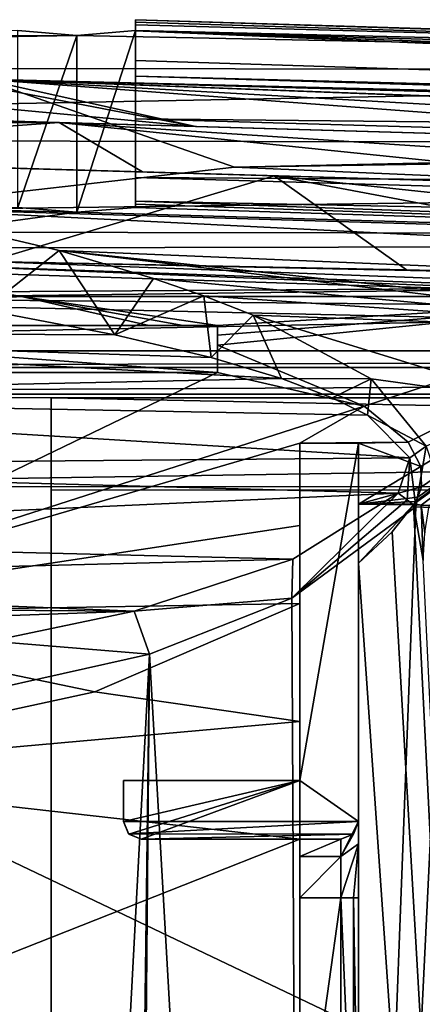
# Model space of a CAD drawing. Extents: x -54 to 446, y -6 to 1624.
# Tile 202 of 225: x 16 to 23, y 1608 to 1624. Entities that reach past the tile are written whole.
import ezdxf

# ---------------------------------------------------------------- set-up
doc = ezdxf.new("R2010")
doc.units = 0
doc.header["$LTSCALE"] = 46.933333
for name, color, linetype in [('1011', 7, 'CONTINUOUS'), ('1016', 7, 'CONTINUOUS'), ('1019', 7, 'CONTINUOUS'), ('1023', 7, 'CONTINUOUS'), ('1050', 7, 'CONTINUOUS'), ('1071', 7, 'CONTINUOUS'), ('1073', 7, 'CONTINUOUS'), ('1077', 7, 'CONTINUOUS'), ('1087', 7, 'CONTINUOUS'), ('1105', 7, 'CONTINUOUS'), ('1125', 7, 'CONTINUOUS'), ('1144', 7, 'CONTINUOUS'), ('1160', 7, 'CONTINUOUS'), ('1164', 7, 'CONTINUOUS'), ('1190', 7, 'CONTINUOUS'), ('1197', 7, 'CONTINUOUS'), ('1242', 7, 'CONTINUOUS'), ('1250', 7, 'CONTINUOUS'), ('1252', 7, 'CONTINUOUS'), ('1255', 7, 'CONTINUOUS'), ('1260', 7, 'CONTINUOUS'), ('1294', 7, 'CONTINUOUS'), ('1304', 7, 'CONTINUOUS'), ('1317', 7, 'CONTINUOUS'), ('1324', 7, 'CONTINUOUS'), ('1329', 7, 'CONTINUOUS'), ('1340', 7, 'CONTINUOUS'), ('1343', 7, 'CONTINUOUS'), ('1365', 7, 'CONTINUOUS'), ('1377', 7, 'CONTINUOUS'), ('1391', 7, 'CONTINUOUS'), ('1392', 7, 'CONTINUOUS'), ('1395', 7, 'CONTINUOUS'), ('1414', 7, 'CONTINUOUS'), ('1418', 7, 'CONTINUOUS'), ('1419', 7, 'CONTINUOUS'), ('1448', 7, 'CONTINUOUS'), ('1450', 7, 'CONTINUOUS'), ('1454', 7, 'CONTINUOUS'), ('1458', 7, 'CONTINUOUS'), ('1459', 7, 'CONTINUOUS'), ('1487', 7, 'CONTINUOUS'), ('1500', 7, 'CONTINUOUS'), ('1529', 7, 'CONTINUOUS'), ('1557', 7, 'CONTINUOUS'), ('856', 7, 'CONTINUOUS'), ('871', 7, 'CONTINUOUS'), ('873', 7, 'CONTINUOUS'), ('878', 7, 'CONTINUOUS'), ('934', 7, 'CONTINUOUS'), ('936', 7, 'CONTINUOUS'), ('963', 7, 'CONTINUOUS'), ('979', 7, 'CONTINUOUS'), ('993', 7, 'CONTINUOUS')]:
    doc.layers.add(name, color=color, linetype=linetype)

msp = doc.modelspace()

# ---------------------------------------------------------------- linework, layer by layer
at = {"layer": '1011', "color": 7, "linetype": 'CONTINUOUS'}
for points in [[(17.9, 1611.358, -10.555), (20.9, 1611.358, -10.555), (17.9, 1610.658, -10.555), (17.9, 1611.358, -10.555)], [(17.9, 1610.658, -10.555), (20.9, 1611.358, -10.555), (17.988, 1610.446, -10.555), (17.9, 1610.658, -10.555)], [(20.9, 1611.358, -10.555), (18.2, 1610.358, -10.555), (17.988, 1610.446, -10.555), (20.9, 1611.358, -10.555)], [(20.9, 1611.358, -10.555), (20.9, 1610.358, -10.555), (18.2, 1610.358, -10.555), (20.9, 1611.358, -10.555)]]:
    msp.add_3dface(points, dxfattribs=at)
at = {"layer": '1016', "color": 7, "linetype": 'CONTINUOUS'}
for points in [[(13.464, 1620.054, -9.442), (27.705, 1619.595, -7.418), (14.533, 1620.134, -9.004), (13.464, 1620.054, -9.442)], [(27.705, 1619.595, -7.418), (13.464, 1620.054, -9.442), (16.163, 1619.594, -9.682), (27.705, 1619.595, -7.418)], [(15.604, 1620.192, -8.57), (14.533, 1620.134, -9.004), (62.704, 1618.417, -3.957), (15.604, 1620.192, -8.57)], [(14.533, 1620.134, -9.004), (27.705, 1619.595, -7.418), (62.704, 1618.417, -3.957), (14.533, 1620.134, -9.004)], [(24.911, 1619.995, -6.75), (15.604, 1620.192, -8.57), (62.704, 1618.417, -3.957), (24.911, 1619.995, -6.75)], [(19.5, 1619.1, -9.656), (27.705, 1619.595, -7.418), (16.163, 1619.594, -9.682), (19.5, 1619.1, -9.656)], [(19.5, 1619.1, -9.656), (16.163, 1619.594, -9.682), (18.916, 1619.1, -9.76), (19.5, 1619.1, -9.656)], [(18.331, 1619.1, -9.863), (18.916, 1619.1, -9.76), (16.163, 1619.594, -9.682), (18.331, 1619.1, -9.863)], [(21.997, 1617.726, -10.198), (27.705, 1619.595, -7.418), (19.5, 1618.768, -9.962), (21.997, 1617.726, -10.198)], [(19.5, 1618.768, -9.962), (27.705, 1619.595, -7.418), (19.5, 1618.938, -9.814), (19.5, 1618.768, -9.962)], [(19.5, 1618.938, -9.814), (27.705, 1619.595, -7.418), (19.5, 1619.1, -9.656), (19.5, 1618.938, -9.814)], [(22.744, 1617.113, -10.297), (27.705, 1619.595, -7.418), (21.997, 1617.726, -10.198), (22.744, 1617.113, -10.297)], [(22.961, 1616.703, -10.348), (27.705, 1619.595, -7.418), (22.744, 1617.113, -10.297), (22.961, 1616.703, -10.348)], [(22.967, 1616.045, -10.388), (27.705, 1619.595, -7.418), (22.847, 1616.069, -10.404), (22.967, 1616.045, -10.388)], [(22.847, 1616.069, -10.404), (27.705, 1619.595, -7.418), (22.869, 1616.105, -10.402), (22.847, 1616.069, -10.404)], [(22.869, 1616.105, -10.402), (27.705, 1619.595, -7.418), (22.907, 1616.18, -10.397), (22.869, 1616.105, -10.402)], [(22.907, 1616.18, -10.397), (27.705, 1619.595, -7.418), (22.968, 1616.358, -10.382), (22.907, 1616.18, -10.397)], [(22.968, 1616.358, -10.382), (27.705, 1619.595, -7.418), (22.961, 1616.703, -10.348), (22.968, 1616.358, -10.382)], [(22.967, 1616.045, -10.388), (23.099, 1616.04, -10.371), (27.705, 1619.595, -7.418), (22.967, 1616.045, -10.388)], [(22.836, 1616.05, -10.406), (22.967, 1616.045, -10.388), (22.847, 1616.069, -10.404), (22.836, 1616.05, -10.406)]]:
    msp.add_3dface(points, dxfattribs=at)
at = {"layer": '1019', "color": 7, "linetype": 'CONTINUOUS'}
for points in [[(21.812, 1609.358, -8.51), (21.6, 1609.358, -8.422), (21.812, 1604.358, -8.51), (21.812, 1609.358, -8.51)], [(21.812, 1604.358, -8.51), (21.6, 1609.358, -8.422), (21.6, 1604.358, -8.422), (21.812, 1604.358, -8.51)], [(21.9, 1604.358, -8.722), (21.9, 1609.358, -8.722), (21.812, 1609.358, -8.51), (21.9, 1604.358, -8.722)], [(21.9, 1604.358, -8.722), (21.812, 1609.358, -8.51), (21.812, 1604.358, -8.51), (21.9, 1604.358, -8.722)]]:
    msp.add_3dface(points, dxfattribs=at)
at = {"layer": '1023', "color": 7, "linetype": 'CONTINUOUS'}
for points in [[(15.525, 1619.367, -11.759), (17.75, 1618.945, -11.898), (5.846, 1618.997, -9.827), (15.525, 1619.367, -11.759)], [(20.591, 1618.198, -12.101), (5.829, 1617.88, -9.422), (5.846, 1618.997, -9.827), (20.591, 1618.198, -12.101)], [(17.75, 1618.945, -11.898), (19.392, 1618.555, -12.01), (5.846, 1618.997, -9.827), (17.75, 1618.945, -11.898)], [(19.392, 1618.555, -12.01), (20.591, 1618.198, -12.101), (5.846, 1618.997, -9.827), (19.392, 1618.555, -12.01)], [(20.591, 1618.198, -12.101), (21.452, 1617.872, -12.175), (5.829, 1617.88, -9.422), (20.591, 1618.198, -12.101)], [(22.774, 1616.85, -12.34), (5.827, 1616.704, -9.364), (5.829, 1617.88, -9.422), (22.774, 1616.85, -12.34)], [(21.452, 1617.872, -12.175), (22.053, 1617.573, -12.234), (5.829, 1617.88, -9.422), (21.452, 1617.872, -12.175)], [(22.053, 1617.573, -12.234), (22.774, 1616.85, -12.34), (5.829, 1617.88, -9.422), (22.053, 1617.573, -12.234)], [(22.774, 1616.85, -12.34), (22.574, 1616.248, -12.389), (5.827, 1616.704, -9.364), (22.774, 1616.85, -12.34)], [(22.574, 1616.248, -12.389), (5.841, 1615.496, -9.683), (5.827, 1616.704, -9.364), (22.574, 1616.248, -12.389)], [(22.574, 1616.248, -12.389), (20.779, 1615.124, -12.503), (5.841, 1615.496, -9.683), (22.574, 1616.248, -12.389)], [(5.841, 1615.496, -9.683), (20.779, 1615.124, -12.503), (5.707, 1614.741, -10.093), (5.841, 1615.496, -9.683)], [(20.779, 1615.124, -12.503), (18.084, 1614.239, -12.71), (5.707, 1614.741, -10.093), (20.779, 1615.124, -12.503)], [(18.084, 1614.239, -12.71), (5.494, 1614.326, -10.404), (5.707, 1614.741, -10.093), (18.084, 1614.239, -12.71)], [(18.084, 1614.239, -12.71), (5, 1613.781, -10.966), (5.494, 1614.326, -10.404), (18.084, 1614.239, -12.71)], [(18.084, 1614.239, -12.71), (15.641, 1613.728, -12.923), (5, 1613.781, -10.966), (18.084, 1614.239, -12.71)]]:
    msp.add_3dface(points, dxfattribs=at)
at = {"layer": '1050', "color": 7, "linetype": 'CONTINUOUS'}
for points in [[(20.764, 1614.459, -12.673), (22.874, 1616.017, -12.418), (21.005, 1566.84, -11.759), (20.764, 1614.459, -12.673)], [(22.874, 1616.017, -12.418), (23.396, 1615.995, -12.349), (21.005, 1566.84, -11.759), (22.874, 1616.017, -12.418)], [(21.005, 1566.84, -11.759), (23.396, 1615.995, -12.349), (24.168, 1565.229, -11.146), (21.005, 1566.84, -11.759)], [(18.341, 1613.508, -13.008), (20.764, 1614.459, -12.673), (21.005, 1566.84, -11.759), (18.341, 1613.508, -13.008)], [(13.929, 1612.521, -13.69), (18.341, 1613.508, -13.008), (15.573, 1561.499, -12.771), (13.929, 1612.521, -13.69)], [(15.573, 1561.499, -12.771), (18.341, 1613.508, -13.008), (17.686, 1561.544, -12.329), (15.573, 1561.499, -12.771)], [(17.686, 1561.544, -12.329), (18.341, 1613.508, -13.008), (17.913, 1565.071, -12.333), (17.686, 1561.544, -12.329)], [(17.913, 1565.071, -12.333), (18.341, 1613.508, -13.008), (21.005, 1566.84, -11.759), (17.913, 1565.071, -12.333)]]:
    msp.add_3dface(points, dxfattribs=at)
at = {"layer": '1071', "color": 7, "linetype": 'CONTINUOUS'}
for points in [[(21.6, 1604.358, -8.422), (21.6, 1609.358, -8.422), (20.9, 1604.358, -8.422), (21.6, 1604.358, -8.422)], [(21.6, 1609.358, -8.422), (20.9, 1609.358, -8.422), (20.9, 1604.358, -8.422), (21.6, 1609.358, -8.422)]]:
    msp.add_3dface(points, dxfattribs=at)
at = {"layer": '1073', "color": 7, "linetype": 'CONTINUOUS'}
for points in [[(8.914, 1621.985, -10.387), (9.78, 1621.96, -10.504), (18.221, 1621.715, -6.566), (8.914, 1621.985, -10.387)], [(9.78, 1621.96, -10.504), (10.647, 1621.934, -10.622), (18.221, 1621.715, -6.566), (9.78, 1621.96, -10.504)], [(10.647, 1621.934, -10.622), (20.461, 1621.65, -6.669), (18.221, 1621.715, -6.566), (10.647, 1621.934, -10.622)], [(20.461, 1621.65, -6.669), (27.663, 1621.441, -3.093), (18.221, 1621.715, -6.566), (20.461, 1621.65, -6.669)], [(20.461, 1621.65, -6.669), (30.423, 1621.361, -3.102), (27.663, 1621.441, -3.093), (20.461, 1621.65, -6.669)]]:
    msp.add_3dface(points, dxfattribs=at)
at = {"layer": '1077', "color": 7, "linetype": 'CONTINUOUS'}
for points in [[(10.647, 1621.934, -10.622), (15.604, 1620.192, -8.57), (20.461, 1621.65, -6.669), (10.647, 1621.934, -10.622)], [(15.604, 1620.192, -8.57), (22.713, 1620.048, -5.824), (20.461, 1621.65, -6.669), (15.604, 1620.192, -8.57)], [(22.713, 1620.048, -5.824), (29.955, 1619.86, -3.259), (20.461, 1621.65, -6.669), (22.713, 1620.048, -5.824)], [(20.461, 1621.65, -6.669), (29.955, 1619.86, -3.259), (30.189, 1620.61, -3.18), (20.461, 1621.65, -6.669)], [(30.423, 1621.361, -3.102), (20.461, 1621.65, -6.669), (30.189, 1620.61, -3.18), (30.423, 1621.361, -3.102)]]:
    msp.add_3dface(points, dxfattribs=at)
at = {"layer": '1087', "color": 7, "linetype": 'CONTINUOUS'}
for points in [[(17.986, 1610.448, -4.249), (17.9, 1610.658, -4.227), (17.988, 1610.446, -10.555), (17.986, 1610.448, -4.249)], [(17.9, 1610.658, -4.227), (17.9, 1610.658, -10.555), (17.988, 1610.446, -10.555), (17.9, 1610.658, -4.227)], [(18.2, 1610.358, -4.258), (17.986, 1610.448, -4.249), (18.2, 1610.358, -10.555), (18.2, 1610.358, -4.258)], [(18.2, 1610.358, -10.555), (17.986, 1610.448, -4.249), (17.988, 1610.446, -10.555), (18.2, 1610.358, -10.555)]]:
    msp.add_3dface(points, dxfattribs=at)
at = {"layer": '1105', "color": 7, "linetype": 'CONTINUOUS'}
for points in [[(19.5, 1618.3, -9.846), (19.5, 1618.3, -4), (11, 1618.3, -4), (19.5, 1618.3, -9.846)], [(19.5, 1618.3, -9.846), (11, 1618.3, -4), (11, 1618.3, -8.348), (19.5, 1618.3, -9.846)]]:
    msp.add_3dface(points, dxfattribs=at)
at = {"layer": '1125', "color": 7, "linetype": 'CONTINUOUS'}
for points in [[(6.84, 1622.845, -11.784), (5.898, 1622.873, -11.712), (16.806, 1622.556, -7.121), (6.84, 1622.845, -11.784)], [(7.782, 1622.818, -11.862), (6.84, 1622.845, -11.784), (16.806, 1622.556, -7.121), (7.782, 1622.818, -11.862)], [(19.126, 1622.489, -7.18), (7.782, 1622.818, -11.862), (16.806, 1622.556, -7.121), (19.126, 1622.489, -7.18)], [(27.904, 1622.234, -3.01), (19.126, 1622.489, -7.18), (16.806, 1622.556, -7.121), (27.904, 1622.234, -3.01)], [(27.904, 1622.234, -3.01), (30.672, 1622.154, -3.018), (19.126, 1622.489, -7.18), (27.904, 1622.234, -3.01)]]:
    msp.add_3dface(points, dxfattribs=at)
at = {"layer": '1144', "color": 7, "linetype": 'CONTINUOUS'}
for points in [[(18.331, 1619.1, -9.863), (8.679, 1619.1, -8.161), (19.5, 1619.1, -4), (18.331, 1619.1, -9.863)], [(19.5, 1619.1, -4), (8.679, 1619.1, -8.161), (8.679, 1619.1, -4), (19.5, 1619.1, -4)], [(18.916, 1619.1, -9.76), (18.331, 1619.1, -9.863), (19.5, 1619.1, -4), (18.916, 1619.1, -9.76)], [(19.5, 1619.1, -9.656), (18.916, 1619.1, -9.76), (19.5, 1619.1, -4), (19.5, 1619.1, -9.656)]]:
    msp.add_3dface(points, dxfattribs=at)
at = {"layer": '1160', "color": 7, "linetype": 'CONTINUOUS'}
for points in [[(21.9, 1617.1, -10.148), (21.9, 1617.1, -3.549), (21.9, 1610.658, -4.227), (21.9, 1617.1, -10.148)], [(21.9, 1616.06, -10.24), (21.9, 1617.1, -10.148), (21.9, 1610.658, -4.227), (21.9, 1616.06, -10.24)], [(21.9, 1615.054, -10.509), (21.9, 1616.06, -10.24), (21.9, 1610.658, -4.227), (21.9, 1615.054, -10.509)], [(21.9, 1591.823, -10.044), (21.9, 1615.054, -10.509), (21.9, 1604.358, -8.722), (21.9, 1591.823, -10.044)], [(21.9, 1604.358, -8.722), (21.9, 1615.054, -10.509), (21.9, 1609.358, -8.722), (21.9, 1604.358, -8.722)], [(21.9, 1609.358, -8.722), (21.9, 1615.054, -10.509), (21.9, 1610.277, -8.342), (21.9, 1609.358, -8.722)], [(21.9, 1610.277, -8.342), (21.9, 1615.054, -10.509), (21.9, 1610.658, -7.422), (21.9, 1610.277, -8.342)], [(21.9, 1610.658, -7.422), (21.9, 1615.054, -10.509), (21.9, 1610.658, -4.227), (21.9, 1610.658, -7.422)]]:
    msp.add_3dface(points, dxfattribs=at)
at = {"layer": '1164', "color": 7, "linetype": 'CONTINUOUS'}
for points in [[(5.898, 1622.873, -11.712), (7.486, 1622.5, -11.009), (16.806, 1622.556, -7.121), (5.898, 1622.873, -11.712)], [(7.486, 1622.5, -11.009), (8.914, 1621.985, -10.387), (16.806, 1622.556, -7.121), (7.486, 1622.5, -11.009)], [(16.806, 1622.556, -7.121), (8.914, 1621.985, -10.387), (18.221, 1621.715, -6.566), (16.806, 1622.556, -7.121)], [(27.663, 1621.441, -3.093), (27.784, 1621.837, -3.052), (16.806, 1622.556, -7.121), (27.663, 1621.441, -3.093)], [(27.663, 1621.441, -3.093), (16.806, 1622.556, -7.121), (18.221, 1621.715, -6.566), (27.663, 1621.441, -3.093)], [(27.784, 1621.837, -3.052), (27.904, 1622.234, -3.01), (16.806, 1622.556, -7.121), (27.784, 1621.837, -3.052)]]:
    msp.add_3dface(points, dxfattribs=at)
at = {"layer": '1190', "color": 7, "linetype": 'CONTINUOUS'}
for points in [[(20.9, 1617.1, -3.549), (20.9, 1617.1, -9.971), (20.9, 1611.358, -4.153), (20.9, 1617.1, -3.549)], [(20.9, 1617.1, -9.971), (20.9, 1615.695, -10.139), (20.9, 1611.358, -4.153), (20.9, 1617.1, -9.971)], [(20.9, 1614.369, -10.633), (20.9, 1611.358, -10.555), (20.9, 1615.695, -10.139), (20.9, 1614.369, -10.633)], [(20.9, 1615.695, -10.139), (20.9, 1611.358, -10.555), (20.9, 1611.358, -4.153), (20.9, 1615.695, -10.139)], [(20.9, 1612.364, -10.594), (20.9, 1611.358, -10.555), (20.9, 1614.369, -10.633), (20.9, 1612.364, -10.594)], [(20.9, 1610.358, -10.555), (20.9, 1611.358, -10.555), (20.9, 1612.364, -10.594), (20.9, 1610.358, -10.555)]]:
    msp.add_3dface(points, dxfattribs=at)
at = {"layer": '1197', "color": 7, "linetype": 'CONTINUOUS'}
for points in [[(7.782, 1622.818, -11.862), (19.126, 1622.489, -7.18), (10.584, 1623.288, -10.649), (7.782, 1622.818, -11.862)], [(10.584, 1623.288, -10.649), (19.126, 1622.489, -7.18), (15.5, 1623.186, -8.612), (10.584, 1623.288, -10.649)], [(30.672, 1622.154, -3.018), (30.759, 1622.433, -2.989), (15.5, 1623.294, -8.612), (30.672, 1622.154, -3.018)], [(19.126, 1622.489, -7.18), (30.672, 1622.154, -3.018), (15.5, 1623.294, -8.612), (19.126, 1622.489, -7.18)], [(30.759, 1622.433, -2.989), (30.847, 1622.712, -2.96), (15.5, 1623.294, -8.612), (30.759, 1622.433, -2.989)], [(30.847, 1622.712, -2.96), (33.993, 1622.604, -1.929), (15.5, 1623.294, -8.612), (30.847, 1622.712, -2.96)], [(15.5, 1623.294, -8.612), (33.993, 1622.604, -1.929), (34.966, 1622.813, -1.619), (15.5, 1623.294, -8.612)], [(15.5, 1623.186, -8.612), (19.126, 1622.489, -7.18), (15.5, 1623.294, -8.612), (15.5, 1623.186, -8.612)]]:
    msp.add_3dface(points, dxfattribs=at)
at = {"layer": '1242', "color": 7, "linetype": 'CONTINUOUS'}
for points in [[(21.9, 1617.1, -3.549), (21.9, 1617.1, -10.148), (20.9, 1617.1, -3.549), (21.9, 1617.1, -3.549)], [(20.9, 1617.1, -3.549), (21.9, 1617.1, -10.148), (20.9, 1617.1, -9.971), (20.9, 1617.1, -3.549)]]:
    msp.add_3dface(points, dxfattribs=at)
at = {"layer": '1250', "color": 7, "linetype": 'CONTINUOUS'}
for points in [[(20.9, 1611.358, -4.153), (20.9, 1611.358, -10.555), (17.9, 1611.358, -4.153), (20.9, 1611.358, -4.153)], [(17.9, 1611.358, -4.153), (20.9, 1611.358, -10.555), (17.9, 1611.358, -10.555), (17.9, 1611.358, -4.153)]]:
    msp.add_3dface(points, dxfattribs=at)
at = {"layer": '1252', "color": 7, "linetype": 'CONTINUOUS'}
for points in [[(15.604, 1620.192, -8.57), (24.911, 1619.995, -6.75), (22.713, 1620.048, -5.824), (15.604, 1620.192, -8.57)], [(24.911, 1619.995, -6.75), (28.296, 1619.906, -5.942), (22.713, 1620.048, -5.824), (24.911, 1619.995, -6.75)], [(28.296, 1619.906, -5.942), (29.955, 1619.86, -3.259), (22.713, 1620.048, -5.824), (28.296, 1619.906, -5.942)]]:
    msp.add_3dface(points, dxfattribs=at)
at = {"layer": '1255', "color": 7, "linetype": 'CONTINUOUS'}
for points in [[(19.5, 1619.1, -4), (8.679, 1619.1, -4), (19.5, 1618.3, -4), (19.5, 1619.1, -4)], [(19.5, 1618.3, -4), (8.679, 1619.1, -4), (11, 1618.3, -4), (19.5, 1618.3, -4)]]:
    msp.add_3dface(points, dxfattribs=at)
at = {"layer": '1260', "color": 7, "linetype": 'CONTINUOUS'}
for points in [[(17.9, 1611.358, -4.153), (17.9, 1611.358, -10.555), (17.9, 1610.658, -4.227), (17.9, 1611.358, -4.153)], [(17.9, 1610.658, -4.227), (17.9, 1611.358, -10.555), (17.9, 1610.658, -10.555), (17.9, 1610.658, -4.227)]]:
    msp.add_3dface(points, dxfattribs=at)
at = {"layer": '1294', "color": 7, "linetype": 'CONTINUOUS'}
for points in [[(19.791, 1621.794, -9.068), (27.815, 1621.924, -6.111), (85.419, 1618.971, -7.153), (19.791, 1621.794, -9.068)], [(13.723, 1621.105, -11.499), (19.791, 1621.794, -9.068), (85.419, 1618.971, -7.153), (13.723, 1621.105, -11.499)], [(85.238, 1617.518, -9.048), (13.723, 1621.105, -11.499), (85.419, 1618.971, -7.153), (85.238, 1617.518, -9.048)], [(13.723, 1621.105, -11.499), (85.238, 1617.518, -9.048), (16.807, 1620.378, -11.705), (13.723, 1621.105, -11.499)], [(84.997, 1613.079, -10.492), (28.54, 1618.973, -10.885), (16.807, 1620.378, -11.705), (84.997, 1613.079, -10.492)], [(16.807, 1620.378, -11.705), (28.54, 1618.973, -10.885), (18.41, 1619.901, -11.824), (16.807, 1620.378, -11.705)], [(85.238, 1617.518, -9.048), (84.997, 1613.079, -10.492), (16.807, 1620.378, -11.705), (85.238, 1617.518, -9.048)], [(18.41, 1619.901, -11.824), (28.54, 1618.973, -10.885), (19.264, 1619.607, -11.891), (18.41, 1619.901, -11.824)], [(19.264, 1619.607, -11.891), (28.54, 1618.973, -10.885), (20.109, 1619.277, -11.963), (19.264, 1619.607, -11.891)], [(28.54, 1618.973, -10.885), (24.839, 1617.822, -11.902), (20.109, 1619.277, -11.963), (28.54, 1618.973, -10.885)], [(20.109, 1619.277, -11.963), (24.839, 1617.822, -11.902), (22.116, 1618.192, -12.166), (20.109, 1619.277, -11.963)], [(22.116, 1618.192, -12.166), (24.839, 1617.822, -11.902), (23.05, 1617.046, -12.326), (22.116, 1618.192, -12.166)], [(22.874, 1616.017, -12.418), (23.05, 1617.046, -12.326), (23.396, 1615.995, -12.349), (22.874, 1616.017, -12.418)]]:
    msp.add_3dface(points, dxfattribs=at)
at = {"layer": '1304', "color": 7, "linetype": 'CONTINUOUS'}
for points in [[(20.9, 1612.364, -10.594), (20.9, 1614.369, -10.633), (17.412, 1612.866, -11.115), (20.9, 1612.364, -10.594)], [(11, 1611.478, -12.151), (20.9, 1612.364, -10.594), (17.412, 1612.866, -11.115), (11, 1611.478, -12.151)], [(20.9, 1610.358, -10.555), (20.9, 1612.364, -10.594), (11, 1611.478, -12.151), (20.9, 1610.358, -10.555)], [(11, 1606.442, -12.105), (20.9, 1610.358, -10.555), (11, 1611.478, -12.151), (11, 1606.442, -12.105)], [(20.9, 1610.358, -10.555), (11, 1606.442, -12.105), (20.9, 1606.859, -10.488), (20.9, 1610.358, -10.555)]]:
    msp.add_3dface(points, dxfattribs=at)
at = {"layer": '1317', "color": 7, "linetype": 'CONTINUOUS'}
for points in [[(21.9, 1610.658, -4.227), (21.9, 1617.1, -3.549), (20.9, 1611.358, -4.153), (21.9, 1610.658, -4.227)], [(21.9, 1617.1, -3.549), (20.9, 1617.1, -3.549), (20.9, 1611.358, -4.153), (21.9, 1617.1, -3.549)], [(21.9, 1610.658, -4.227), (20.9, 1611.358, -4.153), (17.9, 1610.658, -4.227), (21.9, 1610.658, -4.227)], [(20.9, 1611.358, -4.153), (17.9, 1611.358, -4.153), (17.9, 1610.658, -4.227), (20.9, 1611.358, -4.153)], [(17.986, 1610.448, -4.249), (21.9, 1610.658, -4.227), (17.9, 1610.658, -4.227), (17.986, 1610.448, -4.249)], [(21.81, 1610.443, -4.249), (21.9, 1610.658, -4.227), (17.986, 1610.448, -4.249), (21.81, 1610.443, -4.249)], [(18.2, 1610.358, -4.258), (21.81, 1610.443, -4.249), (17.986, 1610.448, -4.249), (18.2, 1610.358, -4.258)], [(21.6, 1610.358, -4.258), (21.81, 1610.443, -4.249), (18.2, 1610.358, -4.258), (21.6, 1610.358, -4.258)]]:
    msp.add_3dface(points, dxfattribs=at)
at = {"layer": '1324', "color": 7, "linetype": 'CONTINUOUS'}
for points in [[(21.9, 1610.658, -7.422), (21.9, 1610.658, -4.227), (21.81, 1610.443, -4.249), (21.9, 1610.658, -7.422)], [(21.9, 1610.658, -7.422), (21.81, 1610.443, -4.249), (21.812, 1610.446, -7.422), (21.9, 1610.658, -7.422)], [(21.81, 1610.443, -4.249), (21.6, 1610.358, -4.258), (21.812, 1610.446, -7.422), (21.81, 1610.443, -4.249)], [(21.812, 1610.446, -7.422), (21.6, 1610.358, -4.258), (21.6, 1610.358, -7.422), (21.812, 1610.446, -7.422)]]:
    msp.add_3dface(points, dxfattribs=at)
at = {"layer": '1329', "color": 7, "linetype": 'CONTINUOUS'}
for points in [[(19.5, 1618.938, -9.814), (19.5, 1619.1, -9.656), (19.5, 1618.3, -9.846), (19.5, 1618.938, -9.814)], [(19.5, 1619.1, -9.656), (19.5, 1619.1, -4), (19.5, 1618.3, -9.846), (19.5, 1619.1, -9.656)], [(19.5, 1618.3, -9.846), (19.5, 1619.1, -4), (19.5, 1618.3, -4), (19.5, 1618.3, -9.846)], [(19.5, 1618.768, -9.962), (19.5, 1618.938, -9.814), (19.5, 1618.536, -9.9), (19.5, 1618.768, -9.962)], [(19.5, 1618.938, -9.814), (19.5, 1618.3, -9.846), (19.5, 1618.536, -9.9), (19.5, 1618.938, -9.814)]]:
    msp.add_3dface(points, dxfattribs=at)
at = {"layer": '1340', "color": 7, "linetype": 'CONTINUOUS'}
for points in [[(21.9, 1610.277, -8.342), (21.9, 1610.658, -7.422), (21.6, 1610.065, -8.129), (21.9, 1610.277, -8.342)], [(21.9, 1610.658, -7.422), (21.812, 1610.446, -7.422), (21.6, 1610.065, -8.129), (21.9, 1610.658, -7.422)], [(21.812, 1610.446, -7.422), (21.6, 1610.358, -7.422), (21.6, 1610.065, -8.129), (21.812, 1610.446, -7.422)], [(21.6, 1609.358, -8.422), (21.9, 1610.277, -8.342), (21.6, 1610.065, -8.129), (21.6, 1609.358, -8.422)], [(21.9, 1610.277, -8.342), (21.6, 1609.358, -8.422), (21.812, 1609.358, -8.51), (21.9, 1610.277, -8.342)], [(21.9, 1609.358, -8.722), (21.9, 1610.277, -8.342), (21.812, 1609.358, -8.51), (21.9, 1609.358, -8.722)]]:
    msp.add_3dface(points, dxfattribs=at)
at = {"layer": '1343', "color": 7, "linetype": 'CONTINUOUS'}
for points in [[(20.9, 1610.358, -10.555), (20.9, 1606.859, -10.488), (20.9, 1610.065, -8.129), (20.9, 1610.358, -10.555)], [(20.9, 1610.358, -7.422), (20.9, 1610.358, -10.555), (20.9, 1610.065, -8.129), (20.9, 1610.358, -7.422)], [(20.9, 1610.065, -8.129), (20.9, 1606.859, -10.488), (20.9, 1609.358, -8.422), (20.9, 1610.065, -8.129)], [(20.9, 1609.358, -8.422), (20.9, 1606.859, -10.488), (20.9, 1604.358, -8.422), (20.9, 1609.358, -8.422)]]:
    msp.add_3dface(points, dxfattribs=at)
at = {"layer": '1365', "color": 7, "linetype": 'CONTINUOUS'}
for points in [[(16.67, 1617.869, 4.719), (16.67, 1561.534, -1.202), (16.67, 1616.302, 19.637), (16.67, 1617.869, 4.719)], [(16.67, 1569.858, 13.716), (16.67, 1569.858, 14.755), (16.67, 1616.302, 19.637), (16.67, 1569.858, 13.716)], [(16.67, 1561.534, -1.202), (16.67, 1569.858, 13.716), (16.67, 1616.302, 19.637), (16.67, 1561.534, -1.202)]]:
    msp.add_3dface(points, dxfattribs=at)
at = {"layer": '1377', "color": 7, "linetype": 'CONTINUOUS'}
for points in [[(61.852, 1620.349, 5.397), (18.105, 1621.618, -7.578), (61.858, 1620.349, 6.419), (61.852, 1620.349, 5.397)], [(18.105, 1621.618, -7.578), (18.105, 1621.618, -6.504), (61.858, 1620.349, 6.419), (18.105, 1621.618, -7.578)]]:
    msp.add_3dface(points, dxfattribs=at)
at = {"layer": '1391', "color": 7, "linetype": 'CONTINUOUS'}
for points in [[(18.105, 1622.618, -7.578), (18.105, 1623.344, -7.578), (54.687, 1622.243, 3.814), (18.105, 1622.618, -7.578)], [(61.868, 1621.349, 5.4), (18.105, 1622.618, -7.578), (54.687, 1622.243, 3.814), (61.868, 1621.349, 5.4)]]:
    msp.add_3dface(points, dxfattribs=at)
at = {"layer": '1392', "color": 7, "linetype": 'CONTINUOUS'}
for points in [[(6.7, 1621.279, -8.547), (16.105, 1621.111, -6.104), (17.105, 1621.028, -5.104), (6.7, 1621.279, -8.547)], [(6.7, 1619.619, 5.688), (6.7, 1621.279, -8.547), (17.105, 1621.028, -5.104), (6.7, 1619.619, 5.688)], [(18.105, 1621.218, -7.578), (54.703, 1619.932, 3.817), (18.105, 1621.167, -6.841), (18.105, 1621.218, -7.578)], [(18.105, 1621.111, -6.104), (54.703, 1619.932, 3.817), (17.105, 1621.028, -5.104), (18.105, 1621.111, -6.104)], [(18.105, 1621.167, -6.841), (54.703, 1619.932, 3.817), (18.105, 1621.111, -6.104), (18.105, 1621.167, -6.841)], [(54.703, 1619.932, 3.817), (6.7, 1619.619, 5.688), (17.105, 1621.028, -5.104), (54.703, 1619.932, 3.817)], [(92.5, 1618.805, 9.922), (6.7, 1619.619, 5.688), (54.703, 1619.932, 3.817), (92.5, 1618.805, 9.922)], [(6.7, 1616.354, 19.642), (6.7, 1619.619, 5.688), (92.5, 1617.676, 14.806), (6.7, 1616.354, 19.642)], [(92.5, 1617.676, 14.806), (6.7, 1619.619, 5.688), (92.5, 1618.805, 9.922), (92.5, 1617.676, 14.806)], [(92.5, 1616.354, 19.643), (6.7, 1616.354, 19.642), (92.5, 1617.676, 14.806), (92.5, 1616.354, 19.643)]]:
    msp.add_3dface(points, dxfattribs=at)
at = {"layer": '1395', "color": 7, "linetype": 'CONTINUOUS'}
for points in [[(94.455, 1561.534, -1.202), (16.67, 1561.534, -1.202), (94.455, 1617.869, 4.719), (94.455, 1561.534, -1.202)], [(16.67, 1561.534, -1.202), (16.67, 1617.869, 4.719), (94.455, 1617.869, 4.719), (16.67, 1561.534, -1.202)]]:
    msp.add_3dface(points, dxfattribs=at)
at = {"layer": '1414', "color": 7, "linetype": 'CONTINUOUS'}
for points in [[(18.105, 1623.344, -7.578), (18.105, 1623.344, -9.726), (54.669, 1622.244, 1.754), (18.105, 1623.344, -7.578)], [(18.105, 1623.344, -7.578), (54.669, 1622.244, 1.754), (54.687, 1622.243, 3.814), (18.105, 1623.344, -7.578)]]:
    msp.add_3dface(points, dxfattribs=at)
at = {"layer": '1418', "color": 7, "linetype": 'CONTINUOUS'}
for points in [[(-0.657, 1617.93, 22.824), (-0.233, 1558.041, 16.53), (19.44, 1600.262, 20.967), (-0.657, 1617.93, 22.824)], [(92.5, 1617.93, 22.824), (-0.657, 1617.93, 22.824), (24.389, 1605.977, 21.568), (92.5, 1617.93, 22.824)], [(24.389, 1605.977, 21.568), (-0.657, 1617.93, 22.824), (20.616, 1604.258, 21.387), (24.389, 1605.977, 21.568)], [(20.616, 1604.258, 21.387), (-0.657, 1617.93, 22.824), (19.44, 1600.262, 20.967), (20.616, 1604.258, 21.387)]]:
    msp.add_3dface(points, dxfattribs=at)
at = {"layer": '1419', "color": 7, "linetype": 'CONTINUOUS'}
for points in [[(18.105, 1624.221, -7.519), (18.105, 1624.306, -8.936), (18.105, 1623.344, -7.578), (18.105, 1624.221, -7.519)], [(18.105, 1623.344, -7.578), (18.105, 1624.306, -8.936), (18.105, 1624.265, -9.239), (18.105, 1623.344, -7.578)], [(18.105, 1624.115, -9.497), (18.105, 1623.344, -7.578), (18.105, 1624.265, -9.239), (18.105, 1624.115, -9.497)], [(18.105, 1624.12, -6.104), (18.105, 1624.221, -7.519), (18.105, 1622.618, -6.504), (18.105, 1624.12, -6.104)], [(18.105, 1622.618, -6.504), (18.105, 1624.221, -7.519), (18.105, 1623.344, -7.578), (18.105, 1622.618, -6.504)], [(18.105, 1621.111, -6.104), (18.105, 1624.12, -6.104), (18.105, 1622.618, -6.504), (18.105, 1621.111, -6.104)], [(18.105, 1623.613, -9.726), (18.105, 1623.344, -7.578), (18.105, 1624.115, -9.497), (18.105, 1623.613, -9.726)], [(18.105, 1623.344, -9.726), (18.105, 1623.344, -7.578), (18.105, 1623.613, -9.726), (18.105, 1623.344, -9.726)], [(18.105, 1622.618, -7.578), (18.105, 1622.618, -6.504), (18.105, 1623.344, -7.578), (18.105, 1622.618, -7.578)], [(18.105, 1621.111, -6.104), (18.105, 1622.618, -6.504), (18.105, 1621.618, -6.504), (18.105, 1621.111, -6.104)], [(18.105, 1621.218, -7.578), (18.105, 1621.167, -6.841), (18.105, 1621.618, -7.578), (18.105, 1621.218, -7.578)], [(18.105, 1621.167, -6.841), (18.105, 1621.111, -6.104), (18.105, 1621.618, -6.504), (18.105, 1621.167, -6.841)], [(18.105, 1621.618, -7.578), (18.105, 1621.167, -6.841), (18.105, 1621.618, -6.504), (18.105, 1621.618, -7.578)]]:
    msp.add_3dface(points, dxfattribs=at)
at = {"layer": '1448', "color": 7, "linetype": 'CONTINUOUS'}
for points in [[(94.455, 1617.869, 4.719), (16.67, 1617.869, 4.719), (94.45, 1616.302, 19.637), (94.455, 1617.869, 4.719)], [(16.67, 1617.869, 4.719), (16.67, 1616.302, 19.637), (94.45, 1616.302, 19.637), (16.67, 1617.869, 4.719)]]:
    msp.add_3dface(points, dxfattribs=at)
at = {"layer": '1450', "color": 7, "linetype": 'CONTINUOUS'}
for points in [[(18.105, 1623.344, -9.726), (18.105, 1623.613, -9.726), (63.298, 1622.177, 3.651), (18.105, 1623.344, -9.726)], [(18.105, 1623.344, -9.726), (63.298, 1622.177, 3.651), (54.669, 1622.244, 1.754), (18.105, 1623.344, -9.726)]]:
    msp.add_3dface(points, dxfattribs=at)
at = {"layer": '1454', "color": 7, "linetype": 'CONTINUOUS'}
for points in [[(61.873, 1621.349, 6.422), (18.105, 1622.618, -6.504), (61.868, 1621.349, 5.4), (61.873, 1621.349, 6.422)], [(18.105, 1622.618, -6.504), (18.105, 1622.618, -7.578), (61.868, 1621.349, 5.4), (18.105, 1622.618, -6.504)]]:
    msp.add_3dface(points, dxfattribs=at)
at = {"layer": '1458', "color": 7, "linetype": 'CONTINUOUS'}
for points in [[(16.105, 1624.12, -6.104), (17.105, 1624.039, -5.104), (16.105, 1621.111, -6.104), (16.105, 1624.12, -6.104)], [(17.105, 1624.039, -5.104), (18.105, 1624.12, -6.104), (17.105, 1621.028, -5.104), (17.105, 1624.039, -5.104)], [(18.105, 1624.12, -6.104), (18.105, 1621.111, -6.104), (17.105, 1621.028, -5.104), (18.105, 1624.12, -6.104)], [(16.105, 1621.111, -6.104), (17.105, 1624.039, -5.104), (17.105, 1621.028, -5.104), (16.105, 1621.111, -6.104)]]:
    msp.add_3dface(points, dxfattribs=at)
at = {"layer": '1459', "color": 7, "linetype": 'CONTINUOUS'}
for points in [[(92.5, 1618.672, 22.336), (-0.657, 1618.672, 22.336), (-0.657, 1618.388, 22.713), (92.5, 1618.672, 22.336)], [(92.5, 1618.388, 22.713), (92.5, 1618.672, 22.336), (-0.657, 1618.388, 22.713), (92.5, 1618.388, 22.713)], [(-0.657, 1617.93, 22.824), (92.5, 1617.93, 22.824), (92.5, 1618.388, 22.713), (-0.657, 1617.93, 22.824)], [(-0.657, 1617.93, 22.824), (92.5, 1618.388, 22.713), (-0.657, 1618.388, 22.713), (-0.657, 1617.93, 22.824)]]:
    msp.add_3dface(points, dxfattribs=at)
at = {"layer": '1487', "color": 7, "linetype": 'CONTINUOUS'}
for points in [[(18.105, 1624.306, -8.936), (18.105, 1624.221, -7.519), (46.12, 1623.454, 0.393), (18.105, 1624.306, -8.936)], [(17.105, 1624.039, -5.104), (16.105, 1624.12, -6.104), (3.934, 1623.989, -4.534), (17.105, 1624.039, -5.104)], [(18.105, 1624.12, -6.104), (17.105, 1624.039, -5.104), (46.12, 1623.454, 0.393), (18.105, 1624.12, -6.104)], [(18.105, 1624.221, -7.519), (18.105, 1624.12, -6.104), (46.12, 1623.454, 0.393), (18.105, 1624.221, -7.519)], [(0.5, 1623.866, -3.231), (-15.3, 1623.493, 0.087), (17.105, 1624.039, -5.104), (0.5, 1623.866, -3.231)], [(17.105, 1624.039, -5.104), (-15.3, 1623.493, 0.087), (46.12, 1623.454, 0.393), (17.105, 1624.039, -5.104)], [(0.5, 1623.866, -3.231), (17.105, 1624.039, -5.104), (3.934, 1623.989, -4.534), (0.5, 1623.866, -3.231)], [(46.12, 1623.454, 0.393), (-15.3, 1623.493, 0.087), (-14.477, 1622.294, 7.753), (46.12, 1623.454, 0.393)], [(92.5, 1622.103, 8.751), (46.12, 1623.454, 0.393), (-14.477, 1622.294, 7.753), (92.5, 1622.103, 8.751)], [(-11.838, 1620.73, 14.957), (92.5, 1622.103, 8.751), (-14.477, 1622.294, 7.753), (-11.838, 1620.73, 14.957)], [(92.5, 1620.572, 15.59), (92.5, 1622.103, 8.751), (-11.838, 1620.73, 14.957), (92.5, 1620.572, 15.59)], [(-10.96, 1620.375, 16.359), (92.5, 1620.572, 15.59), (-11.838, 1620.73, 14.957), (-10.96, 1620.375, 16.359)], [(-7.088, 1619.318, 20.194), (92.5, 1620.572, 15.59), (-10.96, 1620.375, 16.359), (-7.088, 1619.318, 20.194)], [(-0.657, 1618.672, 22.336), (92.5, 1620.572, 15.59), (-7.088, 1619.318, 20.194), (-0.657, 1618.672, 22.336)], [(92.5, 1618.672, 22.336), (92.5, 1620.572, 15.59), (-0.657, 1618.672, 22.336), (92.5, 1618.672, 22.336)]]:
    msp.add_3dface(points, dxfattribs=at)
at = {"layer": '1500', "color": 7, "linetype": 'CONTINUOUS'}
for points in [[(18.105, 1622.618, -6.504), (61.873, 1621.349, 6.422), (18.105, 1621.618, -6.504), (18.105, 1622.618, -6.504)], [(18.105, 1621.618, -6.504), (61.873, 1621.349, 6.422), (61.858, 1620.349, 6.419), (18.105, 1621.618, -6.504)]]:
    msp.add_3dface(points, dxfattribs=at)
at = {"layer": '1529', "color": 7, "linetype": 'CONTINUOUS'}
for points in [[(61.852, 1620.349, 5.397), (18.105, 1621.218, -7.578), (18.105, 1621.618, -7.578), (61.852, 1620.349, 5.397)], [(54.703, 1619.932, 3.817), (18.105, 1621.218, -7.578), (61.852, 1620.349, 5.397), (54.703, 1619.932, 3.817)]]:
    msp.add_3dface(points, dxfattribs=at)
at = {"layer": '1557', "color": 7, "linetype": 'CONTINUOUS'}
for points in [[(18.105, 1624.306, -8.936), (46.12, 1623.454, 0.393), (92.535, 1621.956, 8.174), (18.105, 1624.306, -8.936)], [(18.105, 1624.265, -9.239), (18.105, 1624.306, -8.936), (92.535, 1621.956, 8.174), (18.105, 1624.265, -9.239)], [(18.105, 1624.115, -9.497), (18.105, 1624.265, -9.239), (92.535, 1621.956, 8.174), (18.105, 1624.115, -9.497)], [(18.105, 1623.613, -9.726), (18.105, 1624.115, -9.497), (63.298, 1622.177, 3.651), (18.105, 1623.613, -9.726)], [(18.105, 1624.115, -9.497), (92.563, 1621.416, 7.919), (63.298, 1622.177, 3.651), (18.105, 1624.115, -9.497)], [(92.563, 1621.416, 7.919), (18.105, 1624.115, -9.497), (92.535, 1621.956, 8.174), (92.563, 1621.416, 7.919)]]:
    msp.add_3dface(points, dxfattribs=at)
at = {"layer": '856', "color": 7, "linetype": 'CONTINUOUS'}
for points in [[(15.5, 1623.294, -8.612), (34.966, 1622.813, -1.619), (15.5, 1623.294, -10.769), (15.5, 1623.294, -8.612)], [(34.966, 1622.813, -1.619), (47.676, 1622.404, -0.003), (15.5, 1623.294, -10.769), (34.966, 1622.813, -1.619)]]:
    msp.add_3dface(points, dxfattribs=at)
at = {"layer": '871', "color": 7, "linetype": 'CONTINUOUS'}
for points in [[(20.9, 1610.358, -10.555), (20.9, 1610.358, -7.422), (18.2, 1610.358, -10.555), (20.9, 1610.358, -10.555)], [(21.6, 1610.358, -4.258), (18.2, 1610.358, -4.258), (18.2, 1610.358, -10.555), (21.6, 1610.358, -4.258)], [(20.9, 1610.358, -7.422), (21.6, 1610.358, -4.258), (18.2, 1610.358, -10.555), (20.9, 1610.358, -7.422)], [(21.6, 1610.358, -7.422), (21.6, 1610.358, -4.258), (20.9, 1610.358, -7.422), (21.6, 1610.358, -7.422)]]:
    msp.add_3dface(points, dxfattribs=at)
at = {"layer": '873', "color": 7, "linetype": 'CONTINUOUS'}
for points in [[(22.474, 1615.588, -10.444), (25.5, 1563.1, -8.831), (22.836, 1616.05, -10.406), (22.474, 1615.588, -10.444)], [(22.836, 1616.05, -10.406), (25.5, 1563.1, -8.831), (23, 1615.1, -10.364), (22.836, 1616.05, -10.406)], [(22.967, 1616.045, -10.388), (22.836, 1616.05, -10.406), (23, 1615.1, -10.364), (22.967, 1616.045, -10.388)], [(23.099, 1616.04, -10.371), (22.967, 1616.045, -10.388), (23.025, 1615.571, -10.371), (23.099, 1616.04, -10.371)], [(23.025, 1615.571, -10.371), (22.967, 1616.045, -10.388), (23, 1615.1, -10.364), (23.025, 1615.571, -10.371)], [(21.9, 1615.054, -10.509), (25.5, 1563.1, -8.831), (22.474, 1615.588, -10.444), (21.9, 1615.054, -10.509)], [(21.9, 1615.054, -10.509), (21.9, 1591.823, -10.044), (25.5, 1563.1, -8.831), (21.9, 1615.054, -10.509)]]:
    msp.add_3dface(points, dxfattribs=at)
at = {"layer": '878', "color": 7, "linetype": 'CONTINUOUS'}
for points in [[(13.723, 1621.105, -11.499), (15.5, 1623.294, -10.769), (19.791, 1621.794, -9.068), (13.723, 1621.105, -11.499)], [(15.5, 1623.294, -10.769), (47.676, 1622.404, -0.003), (19.791, 1621.794, -9.068), (15.5, 1623.294, -10.769)], [(19.791, 1621.794, -9.068), (47.676, 1622.404, -0.003), (27.815, 1621.924, -6.111), (19.791, 1621.794, -9.068)]]:
    msp.add_3dface(points, dxfattribs=at)
at = {"layer": '934', "color": 7, "linetype": 'CONTINUOUS'}
for points in [[(22.724, 1616.134, -12.421), (20.764, 1614.459, -12.673), (22.574, 1616.248, -12.389), (22.724, 1616.134, -12.421)], [(22.574, 1616.248, -12.389), (20.764, 1614.459, -12.673), (20.779, 1615.124, -12.503), (22.574, 1616.248, -12.389)], [(22.874, 1616.017, -12.418), (20.764, 1614.459, -12.673), (22.724, 1616.134, -12.421), (22.874, 1616.017, -12.418)], [(20.779, 1615.124, -12.503), (20.764, 1614.459, -12.673), (18.084, 1614.239, -12.71), (20.779, 1615.124, -12.503)], [(20.764, 1614.459, -12.673), (18.341, 1613.508, -13.008), (18.084, 1614.239, -12.71), (20.764, 1614.459, -12.673)], [(18.084, 1614.239, -12.71), (18.341, 1613.508, -13.008), (15.641, 1613.728, -12.923), (18.084, 1614.239, -12.71)], [(18.341, 1613.508, -13.008), (13.929, 1612.521, -13.69), (15.641, 1613.728, -12.923), (18.341, 1613.508, -13.008)]]:
    msp.add_3dface(points, dxfattribs=at)
at = {"layer": '936', "color": 7, "linetype": 'CONTINUOUS'}
for points in [[(13.723, 1621.105, -11.499), (16.807, 1620.378, -11.705), (15.525, 1619.367, -11.759), (13.723, 1621.105, -11.499)], [(15.525, 1619.367, -11.759), (16.807, 1620.378, -11.705), (17.75, 1618.945, -11.898), (15.525, 1619.367, -11.759)], [(16.807, 1620.378, -11.705), (18.41, 1619.901, -11.824), (17.75, 1618.945, -11.898), (16.807, 1620.378, -11.705)], [(18.41, 1619.901, -11.824), (19.264, 1619.607, -11.891), (17.75, 1618.945, -11.898), (18.41, 1619.901, -11.824)], [(17.75, 1618.945, -11.898), (19.264, 1619.607, -11.891), (19.392, 1618.555, -12.01), (17.75, 1618.945, -11.898)], [(19.264, 1619.607, -11.891), (20.109, 1619.277, -11.963), (19.392, 1618.555, -12.01), (19.264, 1619.607, -11.891)], [(19.392, 1618.555, -12.01), (20.109, 1619.277, -11.963), (20.591, 1618.198, -12.101), (19.392, 1618.555, -12.01)], [(20.109, 1619.277, -11.963), (22.116, 1618.192, -12.166), (20.591, 1618.198, -12.101), (20.109, 1619.277, -11.963)], [(20.591, 1618.198, -12.101), (22.116, 1618.192, -12.166), (21.452, 1617.872, -12.175), (20.591, 1618.198, -12.101)], [(21.452, 1617.872, -12.175), (22.116, 1618.192, -12.166), (22.053, 1617.573, -12.234), (21.452, 1617.872, -12.175)], [(22.116, 1618.192, -12.166), (23.05, 1617.046, -12.326), (22.053, 1617.573, -12.234), (22.116, 1618.192, -12.166)], [(22.053, 1617.573, -12.234), (23.05, 1617.046, -12.326), (22.774, 1616.85, -12.34), (22.053, 1617.573, -12.234)], [(23.05, 1617.046, -12.326), (22.874, 1616.017, -12.418), (22.774, 1616.85, -12.34), (23.05, 1617.046, -12.326)], [(22.724, 1616.134, -12.421), (22.574, 1616.248, -12.389), (22.774, 1616.85, -12.34), (22.724, 1616.134, -12.421)], [(22.874, 1616.017, -12.418), (22.724, 1616.134, -12.421), (22.774, 1616.85, -12.34), (22.874, 1616.017, -12.418)]]:
    msp.add_3dface(points, dxfattribs=at)
at = {"layer": '963', "color": 7, "linetype": 'CONTINUOUS'}
for points in [[(21.6, 1610.065, -8.129), (21.6, 1610.358, -7.422), (20.9, 1610.065, -8.129), (21.6, 1610.065, -8.129)], [(21.6, 1610.358, -7.422), (20.9, 1610.358, -7.422), (20.9, 1610.065, -8.129), (21.6, 1610.358, -7.422)], [(21.6, 1609.358, -8.422), (21.6, 1610.065, -8.129), (20.9, 1609.358, -8.422), (21.6, 1609.358, -8.422)], [(21.6, 1610.065, -8.129), (20.9, 1610.065, -8.129), (20.9, 1609.358, -8.422), (21.6, 1610.065, -8.129)]]:
    msp.add_3dface(points, dxfattribs=at)
at = {"layer": '979', "color": 7, "linetype": 'CONTINUOUS'}
for points in [[(16.163, 1619.594, -9.682), (13.464, 1620.054, -9.442), (8.679, 1619.1, -8.161), (16.163, 1619.594, -9.682)], [(18.331, 1619.1, -9.863), (16.163, 1619.594, -9.682), (8.679, 1619.1, -8.161), (18.331, 1619.1, -9.863)]]:
    msp.add_3dface(points, dxfattribs=at)
at = {"layer": '993', "color": 7, "linetype": 'CONTINUOUS'}
for points in [[(21.997, 1617.726, -10.198), (19.5, 1618.768, -9.962), (19.5, 1618.3, -9.846), (21.997, 1617.726, -10.198)], [(19.5, 1618.3, -9.846), (19.5, 1618.768, -9.962), (19.5, 1618.536, -9.9), (19.5, 1618.3, -9.846)], [(21.997, 1617.726, -10.198), (19.5, 1618.3, -9.846), (11, 1614.198, -8.978), (21.997, 1617.726, -10.198)], [(19.5, 1618.3, -9.846), (11, 1618.3, -8.348), (11, 1614.198, -8.978), (19.5, 1618.3, -9.846)], [(20.9, 1617.1, -9.971), (21.997, 1617.726, -10.198), (11, 1614.198, -8.978), (20.9, 1617.1, -9.971)], [(20.9, 1617.1, -9.971), (22.744, 1617.113, -10.297), (21.997, 1617.726, -10.198), (20.9, 1617.1, -9.971)], [(20.9, 1615.695, -10.139), (20.9, 1617.1, -9.971), (11, 1614.198, -8.978), (20.9, 1615.695, -10.139)], [(20.9, 1617.1, -9.971), (21.9, 1617.1, -10.148), (22.744, 1617.113, -10.297), (20.9, 1617.1, -9.971)], [(21.9, 1617.1, -10.148), (22.961, 1616.703, -10.348), (22.744, 1617.113, -10.297), (21.9, 1617.1, -10.148)], [(21.9, 1617.1, -10.148), (21.9, 1616.06, -10.24), (22.961, 1616.703, -10.348), (21.9, 1617.1, -10.148)], [(21.9, 1616.06, -10.24), (22.968, 1616.358, -10.382), (22.961, 1616.703, -10.348), (21.9, 1616.06, -10.24)], [(21.9, 1616.06, -10.24), (22.907, 1616.18, -10.397), (22.968, 1616.358, -10.382), (21.9, 1616.06, -10.24)], [(21.9, 1616.06, -10.24), (22.869, 1616.105, -10.402), (22.907, 1616.18, -10.397), (21.9, 1616.06, -10.24)], [(21.9, 1616.06, -10.24), (22.847, 1616.069, -10.404), (22.869, 1616.105, -10.402), (21.9, 1616.06, -10.24)], [(21.9, 1616.06, -10.24), (22.836, 1616.05, -10.406), (22.847, 1616.069, -10.404), (21.9, 1616.06, -10.24)], [(21.9, 1616.06, -10.24), (21.9, 1615.054, -10.509), (22.836, 1616.05, -10.406), (21.9, 1616.06, -10.24)], [(21.9, 1615.054, -10.509), (22.474, 1615.588, -10.444), (22.836, 1616.05, -10.406), (21.9, 1615.054, -10.509)], [(20.9, 1614.369, -10.633), (20.9, 1615.695, -10.139), (11, 1614.198, -8.978), (20.9, 1614.369, -10.633)], [(17.412, 1612.866, -11.115), (20.9, 1614.369, -10.633), (11, 1614.198, -8.978), (17.412, 1612.866, -11.115)], [(11, 1611.478, -12.151), (17.412, 1612.866, -11.115), (11, 1614.198, -8.978), (11, 1611.478, -12.151)]]:
    msp.add_3dface(points, dxfattribs=at)

doc.saveas('drawing.dxf')
